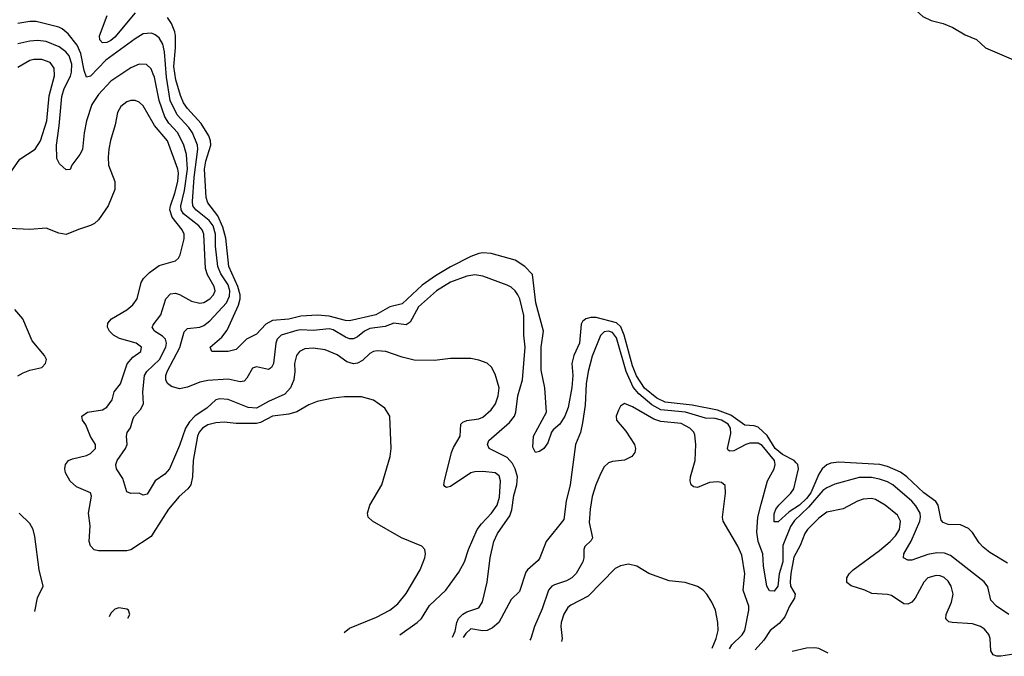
# Model space of a CAD drawing. Header units: inches. Extents: x 501365 to 657855, y 482276 to 547543.
# Tile 28 of 256: x 529340 to 534207, y 486423 to 489569. Entities that reach past the tile are written whole.
import ezdxf

# ---------------------------------------------------------------- set-up
doc = ezdxf.new("R2010")
doc.units = ezdxf.units.IN
doc.header["$MEASUREMENT"] = 0
doc.layers.add('A5428', color=7, linetype='Continuous')
doc.layers.add('A5438', color=7, linetype='Continuous')

msp = doc.modelspace()

# ---------------------------------------------------------------- linework, layer by layer
at = {"layer": 'A5428', "color": 5}
for points, elevation in [([(529910, 489603.1), (529810, 489482.5), (529790, 489466.1), (529770, 489457), (529750, 489454.8), (529736.4, 489470), (529733.6, 489490), (529771.6, 489590)], 1720), ([(530000, 489499.2), (529990, 489503.2), (529950, 489498.7), (529910, 489475), (529766.3, 489370), (529690, 489290.9), (529670, 489284.7), (529658.4, 489318.4), (529642.1, 489402.1), (529623.6, 489443.6), (529579.7, 489499.7), (529550, 489524.8), (529532.9, 489532.9), (529420.7, 489560.7), (529390, 489560.7), (529330, 489549.9)], 1740), ([(530000, 489300.4), (529990, 489325.7), (529967.4, 489347.4), (529930, 489349.8), (529890, 489332.2), (529790, 489266.3), (529730, 489200.2), (529697.1, 489150), (529669.6, 489070), (529657.9, 489010), (529650, 488927), (529637.5, 488902.5), (529598, 488850), (529590, 488828.7), (529570, 488828), (529537.2, 488857.2), (529523, 488883), (529521.2, 488950), (529534.8, 489045.2), (529547.7, 489190), (529559.5, 489230), (529591.8, 489290), (529596.8, 489310), (529597.2, 489350), (529584.9, 489390), (529568.7, 489410), (529535.6, 489435.6), (529470, 489461.4), (529430, 489466.4), (529390, 489463.2), (529330, 489450.3)], 1760), ([(529299.7, 488820.3), (529340.7, 488879.3), (529416.5, 488930), (529443.1, 488970), (529473.9, 489070), (529486.3, 489193.7), (529511.6, 489291.6), (529510.5, 489330), (529490, 489357.3), (529450, 489372.2), (529410, 489373.1), (529390, 489367.8), (529330, 489333)], 1780), ([(530000, 489058.3), (529950, 489143.1), (529930, 489161.5), (529910, 489169.8), (529890, 489169.8), (529870, 489162.8), (529839.8, 489140.2), (529822.8, 489110), (529812.1, 489050), (529788.4, 488971.6), (529781.2, 488930), (529776.8, 488890), (529778.5, 488850), (529809.4, 488770), (529810.8, 488730), (529776.6, 488650), (529730, 488579.7), (529710, 488562), (529690, 488551.9), (529630, 488532.9), (529570, 488507.1), (529533.6, 488513.6), (529470, 488538.2), (529390, 488532), (529290, 488537.1)], 1780), ([(530000, 487030.8), (529990, 487015.1), (529890, 486948.5), (529870, 486944.8), (529730, 486944.8), (529708.5, 486948.5), (529690, 486968), (529683.7, 486990), (529687.6, 487067.6), (529680.3, 487130), (529694.9, 487214.9), (529689.6, 487230), (529620.2, 487260.2), (529588.6, 487288.6), (529565.8, 487330), (529562.4, 487350), (529566, 487370), (529581.6, 487390), (529600.6, 487399.4), (529670, 487415.6), (529690, 487424.5), (529714.4, 487450), (529715, 487470), (529689.9, 487509.9), (529666.2, 487566.2), (529650.8, 487590), (529647.3, 487610), (529675.1, 487630), (529750, 487640.2), (529770, 487653.4), (529797.1, 487690), (529807.2, 487730), (529837.6, 487770), (529871.5, 487868.5), (529898.5, 487901.5), (529938, 487930), (529942.7, 487950), (529916, 487970), (529832.9, 487992.9), (529803.5, 488010), (529784, 488030), (529773.5, 488050), (529775.1, 488070), (529793.5, 488090), (529870, 488134.7), (529899.9, 488160.1), (529920.3, 488190), (529940.6, 488270), (529952.2, 488290), (529981, 488319), (530000, 488332.6)], 1780), ([(529330, 487809), (529356.5, 487823.5), (529390, 487836.9), (529449.7, 487850.3), (529467, 487870), (529471.8, 487890), (529462.9, 487910), (529402.3, 487982.3), (529355.5, 488090), (529316.6, 488136.7)], 1820), ([(530000, 488041.9), (529995.5, 488050), (529999.8, 488060.2), (530000, 488060.4)], 1760), ([(530000, 487273.3), (529970, 487224), (529950, 487219.8), (529929.8, 487229.8), (529890, 487226.8), (529870, 487236.3), (529850, 487301.6), (529818, 487350), (529814.8, 487370), (529821.1, 487390), (529863.4, 487450), (529870.9, 487469.1), (529867.8, 487510), (529871.6, 487528.4), (529887.4, 487552.6), (529901.6, 487598.4), (529907.1, 487610), (529937.4, 487642.6), (529952, 487670), (529948, 487730), (529957.2, 487810), (529968.5, 487830), (530000, 487860.3)], 1760), ([(529415.4, 486643.4), (529428.7, 486711.3), (529456.1, 486770), (529436.2, 486850), (529415.3, 487015.3), (529406.9, 487050), (529390, 487078.4), (529337, 487130)], 1820), ([(529830, 486661.7), (529810, 486655.1), (529790, 486636.2), (529781.4, 486617.8)], 1820), ([(529874, 486611.3), (529883.6, 486630), (529877.6, 486650), (529870, 486656.3), (529830, 486661.7)], 1820)]:
    msp.add_lwpolyline(points, dxfattribs=dict(at, elevation=elevation))
at = {"layer": 'A5438', "color": 5}
for points, elevation in [([(533098.9, 490000), (533110.2, 489990.2), (533130, 489980.2), (533190, 489974.3), (533310, 489943.2), (533372.9, 489932.9), (533399.3, 489919.3), (533430, 489882.6), (533450, 489876.5), (533490, 489875.8), (533572.4, 489830), (533667.9, 489747.9), (533718.3, 489698.3), (533754.7, 489630), (533805, 489585), (533845.7, 489565.8), (533905.5, 489550), (533952.4, 489530), (534014.5, 489494.5), (534070, 489471.4), (534114.9, 489430), (534405.7, 489305.7)], 1720), ([(534222.5, 486882.5), (534135, 486935), (534102, 486962), (534083, 486983), (534050, 487034), (534030, 487054.2), (533990, 487071.8), (533930, 487074.2), (533904.4, 487084.4), (533895.7, 487095.7), (533880.9, 487170), (533868.1, 487188.1), (533810, 487230.5), (533725.3, 487310), (533693.6, 487333.6), (533630, 487361.6), (533591.3, 487370), (533390, 487382.6), (533350, 487377.8), (533330, 487369.5), (533306.6, 487350), (533290, 487323.4), (533250.4, 487230), (533230, 487201.9), (533194.7, 487170), (533143.7, 487136.3), (533090, 487088.2), (533070, 487087), (533070, 487126.8), (533078.4, 487150), (533091.9, 487170), (533151.6, 487228.4), (533166.5, 487250), (533189.6, 487350), (533186.5, 487370), (533179.1, 487379.1), (533168, 487390), (533110, 487420.9), (533074.5, 487450), (533034.2, 487514.2), (532990, 487554.9), (532970, 487562.7), (532924.4, 487564.4), (532854.7, 487614.7), (532790, 487640.1), (532663.5, 487663.5), (532530, 487679.1), (532490, 487698.6), (532428.3, 487748.3), (532388.8, 487808.8), (532370, 487858), (532328.8, 488010), (532311.5, 488051.5), (532290, 488071), (532190, 488096.9), (532163.4, 488096.6), (532138.5, 488090), (532122.4, 488077.6), (532115, 488065), (532106.5, 487970), (532079.9, 487910), (532069.4, 487870.6), (532073.7, 487810), (532070, 487752), (532051.8, 487651.8), (532035.1, 487610), (532010, 487569.8), (531977.2, 487542.8), (531969.3, 487530.7), (531950, 487478), (531931, 487450), (531910, 487435.1), (531889.7, 487429.7), (531875.8, 487455.8), (531879.7, 487510), (531943.4, 487630), (531936.5, 487750), (531917.5, 487837.5), (531917.5, 487950), (531929.9, 488030.1), (531892, 488170), (531874.3, 488310), (531836.9, 488350), (531790, 488380.4), (531670, 488413.4), (531630, 488417.3), (531610, 488414.3), (531570, 488398.9), (531470, 488347.9), (531396, 488304), (531330, 488256.6), (531230, 488165.4), (531170, 488150.3), (531101.2, 488110), (530970, 488080.9), (530950, 488081.9), (530870, 488104.4), (530811.5, 488108.5), (530730, 488103.3), (530670, 488088.9), (530590, 488082.7), (530556, 488064), (530510, 488014.7), (530460.5, 487990), (530410, 487939.8), (530370, 487929.2), (530289, 487930), (530281.7, 487950), (530339.9, 488000.1), (530364.8, 488035.2), (530421.6, 488158.4), (530429.7, 488190), (530429.2, 488210), (530417.9, 488250), (530373.3, 488350), (530358.7, 488490), (530344.5, 488544.5), (530319.1, 488599.1), (530270, 488664.9), (530261, 488690), (530253, 488830), (530259.3, 488870), (530284, 488950), (530283.3, 488970), (530274.5, 488994.5), (530236.9, 489056.9), (530170, 489129.9), (530150, 489158.5), (530134.7, 489194.7), (530112.4, 489272.4), (530102.7, 489337.3), (530110.8, 489430.8), (530110.6, 489490), (530107, 489510), (530090, 489550.6), (530070, 489580.5)], 1720), ([(531479.4, 486518.1), (531492.5, 486547.5), (531500.5, 486590), (531509.9, 486610), (531530, 486630.9), (531550, 486643), (531610, 486662.8), (531627.3, 486692.7), (531651, 486789), (531665, 486910), (531684.5, 486990), (531701.4, 487030), (531763.1, 487116.9), (531772.6, 487147.4), (531782.3, 487217.7), (531797.7, 487270), (531800.5, 487310), (531789.4, 487350), (531776.2, 487376.2), (531750, 487404.8), (531660.4, 487450), (531652.2, 487470), (531658.3, 487490), (531761.9, 487578.1), (531786.6, 487610), (531792.9, 487630), (531802.1, 487710), (531824.8, 487790), (531838.6, 487950), (531832.9, 488010), (531832.2, 488107.8), (531811.9, 488190), (531802, 488210), (531789.8, 488230), (531770, 488247.8), (531750, 488257.3), (531630, 488301.2), (531590, 488307.8), (531550, 488301.9), (531470, 488271.9), (531399.8, 488230), (531311.9, 488150), (531270, 488075), (531250, 488060.8), (531190, 488069.3), (531146.4, 488053.6), (531070, 488042.2), (531044, 488030), (531010, 488001.8), (530990, 487991.4), (530970, 487992.6), (530950, 488000.1), (530890, 488035.9), (530870, 488041.6), (530790, 488033.4), (530730, 488037.1), (530710, 488033.9), (530632.9, 488010), (530613, 487990), (530606.5, 487970), (530594, 487870), (530584.6, 487850), (530570, 487840.7), (530510, 487853.3), (530490, 487847.5), (530462.6, 487797.4), (530450, 487783.4), (530430, 487779.9), (530370, 487792.7), (530270, 487786.4), (530230, 487777), (530170, 487753.5), (530130, 487745.4), (530090, 487756.5), (530071, 487771), (530062.2, 487790), (530062.2, 487810), (530068.7, 487830), (530131.4, 487948.6), (530152.7, 488027.3), (530170, 488043), (530230.3, 488049.7), (530250, 488058.1), (530279.2, 488080.8), (530361.7, 488170), (530376.6, 488203.4), (530378.5, 488230), (530370, 488258.2), (530333.8, 488313.8), (530319.4, 488350), (530308.3, 488450), (530308.2, 488510), (530295.7, 488550), (530276.1, 488576.1), (530210.3, 488630), (530196.6, 488650), (530194.1, 488670), (530202.9, 488790), (530220.4, 488930), (530219.1, 488950), (530194.5, 489010), (530176.3, 489036.3), (530118.4, 489098.4), (530084, 489170), (530065.1, 489285.1), (530056.1, 489410), (530047.9, 489447.9), (530030, 489478.9), (530010, 489495.2), (530000, 489499.2)], 1740), ([(530000, 488060.4), (530037.8, 488110), (530062.9, 488190), (530085.9, 488214.1), (530110, 488217.1), (530130, 488211.8), (530190, 488177.7), (530230, 488168.8), (530250, 488171.7), (530279.8, 488190), (530297.7, 488210), (530305.4, 488230), (530301.2, 488250), (530267.6, 488307.6), (530258.9, 488338.9), (530249.9, 488510), (530241.4, 488530), (530224.7, 488550), (530150.3, 488610), (530138.7, 488630), (530136.6, 488650), (530154.8, 488725.2), (530169.5, 488830), (530163.7, 488903.7), (530151, 488950), (530121.1, 489010), (530077.9, 489057.9), (530057.5, 489090), (530029, 489170), (530005.8, 489285.8), (530000, 489300.4)], 1760), ([(530000, 488332.6), (530030, 488353.9), (530110, 488377.3), (530125.4, 488390), (530133.4, 488406.6), (530153.5, 488486.5), (530153.1, 488510), (530143.4, 488530), (530093, 488593), (530082.8, 488630), (530084.9, 488650), (530107.4, 488712.6), (530120.9, 488770), (530124.7, 488810), (530121, 488830), (530071, 488970), (530006.8, 489046.8), (530000, 489058.3)], 1780), ([(530000, 487860.3), (530030.4, 487889.6), (530063, 487950), (530065.7, 487970), (530061.3, 487990), (530045.9, 488005.9), (530006.6, 488030), (530000, 488041.9)], 1760), ([(534230, 486629.8), (534168.7, 486670), (534140, 486700), (534125.5, 486765.5), (534108, 486790), (533940.7, 486920.7), (533911.7, 486931.7), (533873.7, 486933.7), (533830, 486925.8), (533750, 486898.7), (533730, 486897.8), (533709.1, 486909.1), (533710.8, 486930), (533747.6, 486992.4), (533790.3, 487090), (533793.8, 487110), (533791.2, 487130), (533770, 487167.1), (533749.9, 487190), (533655.8, 487270), (533630, 487284.9), (533590, 487298.6), (533550, 487305.9), (533490, 487305.7), (533370, 487274.2), (533330, 487256.1), (533310, 487241.5), (533240.1, 487159.9), (533170, 487093.6), (533150, 487064.3), (533112.1, 486970), (533112.5, 486890), (533094.7, 486830), (533087.9, 486770), (533070, 486744.8), (533046.6, 486746.6), (533033.6, 486770), (533016.3, 486870), (533014, 486930), (532989.9, 486990), (532983.7, 487036.3), (532989.3, 487110), (533004.9, 487175.1), (533036.5, 487290), (533069.9, 487350.1), (533075, 487370), (533070.9, 487390), (533010, 487464.6), (532990, 487475.6), (532950, 487476.3), (532929.3, 487470), (532870, 487438.8), (532850, 487436.8), (532842.2, 487442.2), (532838.3, 487450), (532855.5, 487524.5), (532854.5, 487550), (532842.3, 487570), (532810, 487590), (532777.4, 487597.4), (532730, 487599.7), (532630.9, 487630), (532510, 487640.8), (532465, 487665), (532399.8, 487719.8), (532373.2, 487753.2), (532338.1, 487830), (532290, 487997.3), (532270, 488023.4), (532250, 488030.6), (532230, 488027), (532211.9, 488008.1), (532170, 487906), (532150.1, 487830), (532140.1, 487770), (532135.5, 487664.5), (532122.9, 487577.1), (532111.8, 487528.2), (532087.8, 487470), (532061.1, 487270), (532042.1, 487190), (532030, 487099.6), (531943.2, 486990), (531912, 486910), (531903, 486897), (531850.2, 486850), (531842.2, 486837.8), (531810, 486743.6), (531770, 486703.7), (531708.7, 486590), (531676.6, 486563.4), (531650, 486551), (531628.1, 486548.1), (531570, 486558), (531545.2, 486534.8), (531531.5, 486515.9)], 1740), ([(531219.3, 486529.2), (531304.6, 486590), (531326, 486610), (531366.2, 486673.8), (531446.2, 486750), (531510, 486838.3), (531538.9, 486890), (531558.1, 486950), (531601.8, 487050), (531622.1, 487077.9), (531672.4, 487130), (531699.6, 487170), (531711.3, 487210), (531717.3, 487290), (531710, 487314), (531690, 487329.8), (531630, 487336.1), (531590, 487334.7), (531570, 487328.9), (531470, 487262.3), (531450, 487257.6), (531442, 487262), (531436.2, 487270), (531439.1, 487290), (531474.6, 487430), (531484.6, 487455.4), (531517.5, 487510), (531520.3, 487570), (531530, 487580.2), (531550, 487588.2), (531610, 487596.6), (531630, 487605.5), (531670, 487640.2), (531691.4, 487670), (531704.4, 487710), (531710.7, 487750), (531690, 487818), (531671.8, 487851.8), (531650, 487871.5), (531610, 487886), (531570, 487894.3), (531470, 487895.4), (531390, 487884.8), (531290, 487886.2), (531230, 487901.1), (531150, 487929.8), (531107.7, 487932.3), (531088.2, 487930), (531070, 487919.8), (531034.6, 487885.4), (531010, 487872.2), (530990, 487868.3), (530957.7, 487877.7), (530910, 487913.5), (530850, 487937.3), (530790, 487945.9), (530750, 487943), (530723.9, 487930), (530707.5, 487910), (530697.6, 487870), (530700.1, 487830), (530694.4, 487790), (530678.2, 487750), (530650, 487718.1), (530570, 487682.4), (530510, 487649.1), (530470, 487653), (530370, 487691.6), (530330, 487696), (530309.3, 487690.7), (530264.3, 487650), (530208, 487612), (530179.1, 487580.9), (530159.1, 487550), (530130, 487465.4), (530080.6, 487350), (530057.2, 487322.8), (530010, 487289.7), (530000, 487273.3)], 1760), ([(530944.1, 486540.9), (530970, 486561.7), (531104.4, 486615.6), (531170, 486650.2), (531210, 486681.8), (531250, 486732.9), (531320.4, 486850), (531342.3, 486910), (531345.4, 486930), (531342.4, 486950), (531327.5, 486967.5), (531227.9, 487007.9), (531083.7, 487090), (531062.7, 487110), (531059.5, 487130), (531071.5, 487170), (531129.6, 487270), (531171.8, 487410), (531176.2, 487450), (531169.4, 487610), (531145.2, 487650), (531088.2, 487688.2), (531030, 487704.7), (530945.6, 487705.6), (530890, 487699.2), (530810, 487681.8), (530770, 487666), (530709.2, 487630.8), (530670, 487620.2), (530590, 487609.4), (530530, 487578.3), (530510, 487572.7), (530410, 487573.2), (530350, 487580.5), (530310, 487576.7), (530270, 487566.4), (530243.6, 487550), (530227.4, 487530), (530219.6, 487510), (530196.9, 487390), (530194.8, 487310), (530185.1, 487270), (530171.4, 487250), (530128.1, 487211.9), (530075.9, 487150), (530000, 487030.8)], 1780), ([(532849, 486459.7), (532860.9, 486479.1), (532911.8, 486528.2), (532924.7, 486550), (532944.3, 486650), (532943.6, 486670), (532917, 486750), (532924.7, 486830), (532910, 486922.9), (532890, 486966.9), (532817.2, 487090), (532814.4, 487110), (532829.7, 487229.8), (532826.6, 487266.6), (532810, 487282.4), (532790, 487285.4), (532750, 487281.4), (532690, 487257.4), (532670, 487259.6), (532659.6, 487270), (532654, 487290), (532655.3, 487310), (532679.3, 487390), (532682.6, 487470), (532677.1, 487517.1), (532671.8, 487530), (532652.3, 487550), (532610, 487573.4), (532510, 487583.6), (532475.3, 487595.3), (532370, 487656.2), (532330, 487671.6), (532310, 487659.3), (532299.9, 487640.1), (532289, 487610), (532290.4, 487590.4), (532336.2, 487536.2), (532379.1, 487470), (532384.9, 487450), (532380.7, 487430), (532366, 487410), (532330, 487392.3), (532270, 487385.6), (532250, 487378.4), (532230, 487359.5), (532212, 487328), (532187.5, 487270), (532170, 487212.7), (532159.3, 487150), (532155.4, 487084.6), (532172, 487008), (532165.3, 486994.7), (532134.4, 486965.6), (532128.6, 486950), (532128.5, 486910), (532123.8, 486890), (532090, 486832.4), (532070, 486809.8), (532043.8, 486796.2), (531983.6, 486776.4), (531970, 486768.9), (531953.4, 486750), (531923.3, 486656.7), (531884.2, 486570), (531867.3, 486510), (531861.7, 486501.8)], 1760), ([(534276.4, 486436.4), (534190, 486422.7), (534170, 486423.2), (534151.8, 486430), (534140.8, 486450), (534136.8, 486510), (534130.6, 486530), (534110, 486557.1), (534090, 486570.6), (534050, 486583.2), (533948.7, 486590), (533933.6, 486593.6), (533922.6, 486602.6), (533918, 486610), (533919.8, 486630), (533945.6, 486690), (533954.3, 486730), (533944.6, 486770), (533930, 486794.2), (533910, 486812.9), (533890, 486821), (533870, 486822.7), (533830, 486809.8), (533810, 486789.7), (533766.7, 486710), (533750, 486691.1), (533730, 486680.4), (533710, 486681.7), (533650, 486723.1), (533630, 486728.9), (533552.9, 486732.9), (533517.2, 486750), (533451, 486771), (533428, 486788), (533429.6, 486810), (533441.1, 486830), (533460.4, 486850), (533590, 486945.3), (533642.7, 486990), (533670, 487018.6), (533688.8, 487050), (533694.5, 487090), (533679.8, 487119.8), (533617.8, 487170), (533570, 487197.5), (533550, 487202), (533510, 487199.6), (533482.3, 487190), (533410, 487151.4), (533330, 487135), (533290, 487105.4), (533234.6, 487050), (533221.5, 487030), (533197.5, 486970), (533167.4, 486912.6), (533151.4, 486831.4), (533148.2, 486790), (533150.1, 486770), (533174, 486730), (533170.2, 486710), (533146, 486670), (533122.9, 486617.1), (533095.1, 486584.9), (533050, 486550.4), (533017.9, 486502.1), (532976.2, 486454.3)], 1760), ([(532763.2, 486463.4), (532782.3, 486510), (532792.4, 486550), (532791.8, 486590), (532778.8, 486650), (532762, 486690), (532736, 486730), (532718.9, 486750), (532690, 486768.5), (532630, 486787.7), (532550, 486796.4), (532450, 486832.1), (532390, 486868.8), (532350, 486877.8), (532310, 486869.8), (532283.4, 486856.6), (532150, 486719.9), (532064.5, 486675.5), (532050, 486663.8), (532029.6, 486630.4), (532016.1, 486590), (532014.3, 486570), (532022.3, 486510), (532018, 486495.2)], 1780), ([(533336.5, 486439), (533290, 486461.5), (533270, 486465.3), (533230, 486463.1), (533158.6, 486446.5)], 1780)]:
    msp.add_lwpolyline(points, dxfattribs=dict(at, elevation=elevation))

doc.saveas('drawing.dxf')
